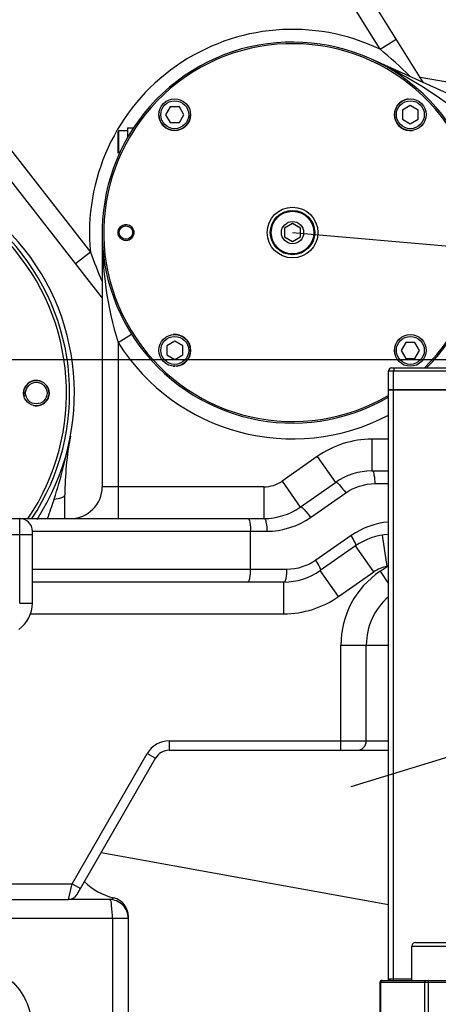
# Model space of a CAD drawing. Header units: millimetres. Extents: x 0 to 11890, y 0 to 8410.
# Tile 142 of 190: x 5606 to 5738, y 5421 to 5731. Entities that reach past the tile are written whole.
import ezdxf

# ---------------------------------------------------------------- set-up
doc = ezdxf.new("R2010")
doc.units = ezdxf.units.MM
doc.header["$LTSCALE"] = 653.95
doc.linetypes.add('CENTER', pattern=[0.6, 0.375, -0.075, 0.075, -0.075])
doc.layers.get('0').update_dxf_attribs({"linetype": 'CONTINUOUS'})
for name, color, linetype in [('304103000052DXF_CONTINUOUS_LINE', 7, 'CONTINUOUS'), ('304103000070DXF_CONTINUOUS_LINE', 7, 'CONTINUOUS'), ('304103000072DXF_CONTINUOUS_LINE', 7, 'CONTINUOUS'), ('304103000083DXF_CONTINUOUS_LINE', 7, 'CONTINUOUS'), ('304104000420DXF_CONTINUOUS_LINE', 7, 'CONTINUOUS'), ('304104000531DXF_CONTINUOUS_LINE', 7, 'CONTINUOUS'), ('304304000100DXF_CONTINUOUS_LINE', 7, 'CONTINUOUS'), ('501023000058DXF_CONTINUOUS_LINE', 7, 'CONTINUOUS'), ('501023000113DXF_CONTINUOUS_LINE', 7, 'CONTINUOUS'), ('604006000006DXF_CONTINUOUS_LINE', 7, 'CONTINUOUS'), ('604007000001DXF_CONTINUOUS_LINE', 7, 'CONTINUOUS'), ('626001000001DXF_CONTINUOUS_LINE', 7, 'CONTINUOUS'), ('DEFAULT_1', 7, 'CENTER'), ('R180-1-YUNDONGFANWDXF_DIMENSION', 7, 'CONTINUOUS')]:
    doc.layers.add(name, color=color, linetype=linetype)
doc.styles.get("Standard").update_dxf_attribs({"font": 'txt', "width": 0.7})
doc.dimstyles.new('DIMSTYLE_1', dxfattribs={"dimtxt": 100, "dimasz": 60, "dimexe": 5, "dimexo": 0.2, "dimgap": 2.5, "dimtad": 1, "dimdsep": 46, "dimtxsty": 'Standard', "dimblk": '_FILLED', "dimblk1": '_FILLED', "dimblk2": '_FILLED', "dimcen": 0.09, "dimclrt": 5, "dimazin": 2, "dimtp": 0.01, "dimtm": 0.01, "dimtfac": 1, "dimtofl": 0, "dimtmove": 0, "dimatfit": 3, "dimldrblk": '_FILLED', "dimfxl": 0, "dimtolj": 1, "dimarcsym": 0})
doc.dimstyles.new('DIMSTYLE_2', dxfattribs={"dimtxt": 100, "dimasz": 60, "dimexe": 5, "dimexo": 0.2, "dimgap": 2.5, "dimtad": 1, "dimdec": 1, "dimdsep": 46, "dimtxsty": 'Standard', "dimblk": '_FILLED', "dimblk1": '_FILLED', "dimblk2": '_FILLED', "dimcen": 0.09, "dimclrt": 5, "dimazin": 2, "dimtp": 0.01, "dimtm": 0.01, "dimtfac": 1, "dimtdec": 1, "dimtofl": 0, "dimtmove": 0, "dimatfit": 3, "dimldrblk": '_FILLED', "dimfxl": 0, "dimtolj": 1, "dimarcsym": 0})

# ---------------------------------------------------------------- blocks, each defined once
blk = doc.blocks.new('_FILLED')
at = {"color": 0, "linetype": 'ByBlock'}
blk.add_solid([(0, 0), (-1, 0.1667), (-1, -0.1667)], dxfattribs=at)
blk = doc.blocks.new('*D1')
at = {"layer": 'R180-1-YUNDONGFANWDXF_DIMENSION', "color": 2, "linetype": 'Continuous'}
for p, q in [((6148.19, 5624.09), (4999.64, 5624.09)), ((5049.64, 5624.09), (5049.64, 5247.34)), ((5049.64, 4870.59), (5049.64, 5247.34)), ((5593.98, 4870.59), (4999.64, 4870.59))]:
    blk.add_line(p, q, dxfattribs=at)
at = {"layer": 'R180-1-YUNDONGFANWDXF_DIMENSION', "color": 2, "linetype": 'Continuous', "xscale": 60, "yscale": 60, "zscale": 60}
for p, rotation in [((5049.64, 5624.09), 90), ((5049.64, 4870.59), 270)]:
    blk.add_blockref('_FILLED', p, dxfattribs=dict(at, rotation=rotation))
blk = doc.blocks.new('*D2')
at = {"layer": 'R180-1-YUNDONGFANWDXF_DIMENSION', "color": 2, "linetype": 'Continuous'}
for p, q in [((6148.19, 6874.09), (4999.64, 6874.09)), ((5049.64, 6874.09), (5049.64, 6249.09)), ((5049.64, 5624.09), (5049.64, 6249.09)), ((6148.19, 5624.09), (4999.64, 5624.09))]:
    blk.add_line(p, q, dxfattribs=at)
at = {"layer": 'R180-1-YUNDONGFANWDXF_DIMENSION', "color": 2, "linetype": 'Continuous', "xscale": 60, "yscale": 60, "zscale": 60}
for p, rotation in [((5049.64, 6874.09), 90), ((5049.64, 5624.09), 270)]:
    blk.add_blockref('_FILLED', p, dxfattribs=dict(at, rotation=rotation))
blk = doc.blocks.new('*D3')
at = {"layer": 'R180-1-YUNDONGFANWDXF_DIMENSION', "color": 2, "linetype": 'Continuous'}
for p, q in [((7942.19, 7214.56), (4728.59, 7214.56)), ((4778.59, 7214.56), (4778.59, 6042.57)), ((4778.59, 4870.59), (4778.59, 6042.57)), ((5593.98, 4870.59), (4728.59, 4870.59))]:
    blk.add_line(p, q, dxfattribs=at)
at = {"layer": 'R180-1-YUNDONGFANWDXF_DIMENSION', "color": 2, "linetype": 'Continuous', "xscale": 60, "yscale": 60, "zscale": 60}
for p, rotation in [((4778.59, 7214.56), 90), ((4778.59, 4870.59), 270)]:
    blk.add_blockref('_FILLED', p, dxfattribs=dict(at, rotation=rotation))

msp = doc.modelspace()

# ---------------------------------------------------------------- linework, layer by layer
at = {"layer": '304103000052DXF_CONTINUOUS_LINE', "color": 7, "linetype": 'Continuous'}
for p, q in [((5620.193, 5574.091), (5620.193, 5581.541)), ((5634.193, 5454.091), (5621.325, 5454.091)), ((5640.193, 5195.091), (5640.193, 5448.793))]:
    msp.add_line(p, q, dxfattribs=at)
at = {"layer": '304103000052DXF_CONTINUOUS_LINE', "color": 9, "linetype": 'Continuous'}
for p, q in [((5640.193, 5448.091), (5398.009, 5448.091)), ((5635.193, 5448.091), (5635.193, 5197.39))]:
    msp.add_line(p, q, dxfattribs=at)
at = {"layer": '304103000052DXF_CONTINUOUS_LINE', "color": 7, "linetype": 'Continuous'}
for centre, radius, start, end in [((5550.193, 5613.618), 73, 326.98705, 271.37733), ((5720.193, 5581.54), 100, 169.31426, 179.99895), ((5640.193, 5474.091), 20, 225.90518, 256.65764), ((5634.193, 5448.091), 6, 359.99707, 90), ((5634.193, 5448.793), 6, 0, 76.65764)]:
    msp.add_arc(centre, radius, start, end, dxfattribs=at)
at = {"layer": '304103000052DXF_CONTINUOUS_LINE', "color": 9, "linetype": 'Continuous'}
msp.add_arc((5477.441, 5624.267), 146.174, 339.9235, 342.46305, dxfattribs=at)
msp.add_open_spline([(5616.822, 5580.222), (5618.877, 5586.741), (5620.659, 5593.365), (5621.927, 5600.082)], degree=3, dxfattribs=at)
for points, knots in [([(5616.822, 5580.222), (5617.655, 5580.321), (5618.709, 5580.471), (5620.193, 5581.14), (5620.193, 5581.54)], [0, 0, 0, 0, 0.6776042, 1, 1, 1, 1]), ([(5635.193, 5448.087), (5635.193, 5449.509), (5634.92, 5450.992), (5634.821, 5454.09), (5634.193, 5454.091)], [0, 0, 0, 0, 0.6935586, 1, 1, 1, 1]), ([(5634.194, 5454.091), (5634.529, 5454.091), (5634.855, 5454.046), (5635.59, 5454.793), (5635.577, 5454.631)], [0, 0, 0, 0, 0.6732543, 1, 1, 1, 1]), ([(5589.851, 5433.672), (5594.935, 5433.673), (5605.54, 5429.439), (5609.776, 5418.833), (5609.774, 5413.748)], [0, 0, 0, 0, 0.4999993, 1, 1, 1, 1])]:
    msp.add_open_spline(points, degree=3, knots=knots, dxfattribs=at)
at = {"layer": '304103000070DXF_CONTINUOUS_LINE', "color": 7, "linetype": 'Continuous'}
for p, q in [((5804.933, 5679.014), (5716.626, 5718.87)), ((5631.943, 5664.187), (5631.943, 5584.091)), ((5716.943, 5589.091), (5722.183, 5589.091)), ((5694.381, 5577.708), (5705.472, 5585.474)), ((5576.085, 5574.091), (5682.907, 5574.091)), ((5609.943, 5547.393), (5609.943, 5570.091)), ((5711.778, 5565.474), (5700.687, 5557.708)), ((5689.215, 5554.091), (5609.943, 5554.091)), ((5715.193, 5504.091), (5715.193, 5534.262)), ((5653.08, 5501.091), (5722.183, 5501.091)), ((5623.923, 5455.591), (5648.749, 5498.591)), ((5578.075, 5454.091), (5621.325, 5454.091))]:
    msp.add_line(p, q, dxfattribs=at)
at = {"layer": '304103000070DXF_CONTINUOUS_LINE', "color": 9, "linetype": 'Continuous'}
for p, q in [((5636.943, 5629.541), (5641.174, 5632.206)), ((5636.942, 5629.542), (5636.943, 5574.091)), ((5716.943, 5599.091), (5716.943, 5589.091)), ((5722.183, 5599.091), (5716.943, 5599.091)), ((5699.736, 5593.665), (5688.645, 5585.899)), ((5699.736, 5593.665), (5705.472, 5585.474)), ((5688.645, 5585.899), (5694.381, 5577.708)), ((5682.909, 5584.091), (5631.943, 5584.091)), ((5682.909, 5584.091), (5682.909, 5574.091)), ((5717.885, 5585.091), (5722.183, 5585.091)), ((5697.617, 5574.431), (5708.708, 5582.197)), ((5605.943, 5547.393), (5605.943, 5574.091)), ((5576.085, 5569.091), (5609.943, 5569.091)), ((5609.943, 5570.091), (5683.851, 5570.091)), ((5678.744, 5558.091), (5678.744, 5570.091)), ((5710.426, 5568.75), (5699.334, 5560.984)), ((5721.766, 5558.98), (5720.283, 5568.87)), ((5717.513, 5557.282), (5711.778, 5565.474)), ((5690.157, 5558.091), (5609.983, 5558.091)), ((5719.535, 5557.475), (5721.766, 5558.98)), ((5706.422, 5549.516), (5700.687, 5557.708)), ((5706.422, 5549.516), (5717.513, 5557.282)), ((5719.535, 5557.475), (5722.183, 5553.55)), ((5689.215, 5544.091), (5689.215, 5554.091)), ((5605.943, 5547.393), (5609.943, 5547.393)), ((5609.354, 5544.091), (5689.215, 5544.091)), ((5707.193, 5501.091), (5707.193, 5534.262)), ((5707.193, 5534.262), (5722.183, 5534.262)), ((5653.08, 5504.091), (5653.08, 5501.091)), ((5653.08, 5504.091), (5722.183, 5504.091)), ((5622.48, 5459.091), (5646.151, 5500.091)), ((5646.151, 5500.091), (5648.749, 5498.591)), ((5531.943, 5459.091), (5622.48, 5459.091)), ((5621.325, 5454.091), (5622.48, 5459.091)), ((5622.48, 5459.091), (5625.078, 5457.591))]:
    msp.add_line(p, q, dxfattribs=at)
for centre, radius, start, end in [((5691.943, 5664.182), 65, 212.20319, 297.75236), ((5716.943, 5569.091), 30, 90, 125), ((5682.909, 5594.091), 10, 270, 305), ((5723.249, 5549.091), 10, 98.52837, 125), ((5728.233, 5543.017), 17.223, 110.56828, 112.05406), ((5735.193, 5534.262), 28, 124, 180), ((5689.215, 5574.091), 30, 270, 305), ((5653.08, 5496.091), 8, 90, 150)]:
    msp.add_arc(centre, radius, start, end, dxfattribs=at)
at = {"layer": '304103000070DXF_CONTINUOUS_LINE', "color": 7, "linetype": 'Continuous'}
for centre, radius, start, end in [((5716.943, 5569.091), 20, 90, 125), ((5621.943, 5584.091), 10, 270, 360), ((5682.909, 5594.091), 20, 269.99384, 305), ((5605.943, 5570.091), 4, 0, 90), ((5723.249, 5549.091), 20, 93.07433, 125), ((5689.215, 5574.091), 20, 270, 305), ((5735.193, 5534.262), 20, 130.615, 180), ((5599.943, 5547.393), 10, 305, 360), ((5712.193, 5504.091), 3, 270, 360), ((5653.08, 5496.091), 5, 90, 150), ((5621.325, 5457.091), 3, 270, 330)]:
    msp.add_arc(centre, radius, start, end, dxfattribs=at)
at = {"layer": '304103000070DXF_CONTINUOUS_LINE', "color": 9, "linetype": 'Continuous'}
for points in [[(5745.059, 5701.649), (5736.172, 5708.267), (5726.725, 5714.312), (5716.626, 5718.87)], [(5631.943, 5664.182), (5631.944, 5652.517), (5633.439, 5640.671), (5636.942, 5629.544)], [(5708.708, 5582.197), (5711.336, 5584.036), (5714.678, 5585.09), (5717.885, 5585.091)], [(5683.851, 5570.091), (5688.663, 5570.092), (5693.675, 5571.672), (5697.617, 5574.431)], [(5722.174, 5573.005), (5718.024, 5572.655), (5713.838, 5571.139), (5710.426, 5568.75)], [(5699.334, 5560.984), (5696.707, 5559.145), (5693.365, 5558.091), (5690.157, 5558.091)]]:
    msp.add_open_spline(points, degree=3, dxfattribs=at)
for points, knots in [([(5716.943, 5589.091), (5717.392, 5589.091), (5717.773, 5587.13), (5717.885, 5586.038), (5717.885, 5585.091)], [0, 0, 0, 0, 0.3216896, 1, 1, 1, 1]), ([(5705.472, 5585.474), (5705.879, 5585.759), (5707.329, 5583.925), (5708.124, 5583.08), (5708.708, 5582.197)], [0, 0, 0, 0, 0.3193138, 1, 1, 1, 1]), ([(5694.381, 5577.708), (5694.787, 5577.993), (5696.238, 5576.159), (5697.033, 5575.314), (5697.617, 5574.431)], [0, 0, 0, 0, 0.3193139, 1, 1, 1, 1]), ([(5677.802, 5574.091), (5678.251, 5574.091), (5678.631, 5572.13), (5678.744, 5571.038), (5678.744, 5570.091)], [0, 0, 0, 0, 0.3216896, 1, 1, 1, 1]), ([(5682.909, 5574.091), (5683.358, 5574.091), (5683.739, 5572.13), (5683.851, 5571.038), (5683.851, 5570.091)], [0, 0, 0, 0, 0.3216894, 1, 1, 1, 1]), ([(5711.778, 5565.474), (5712.081, 5565.686), (5711.296, 5567.239), (5710.883, 5568.059), (5710.426, 5568.75)], [0, 0, 0, 0, 0.3089337, 1, 1, 1, 1]), ([(5700.687, 5557.708), (5700.99, 5557.92), (5700.205, 5559.473), (5699.792, 5560.293), (5699.334, 5560.984)], [0, 0, 0, 0, 0.3089341, 1, 1, 1, 1]), ([(5677.802, 5554.091), (5678.251, 5554.091), (5678.631, 5556.051), (5678.744, 5557.143), (5678.744, 5558.091)], [0, 0, 0, 0, 0.3216896, 1, 1, 1, 1]), ([(5689.215, 5554.091), (5689.664, 5554.091), (5690.045, 5556.051), (5690.157, 5557.143), (5690.157, 5558.091)], [0, 0, 0, 0, 0.3216896, 1, 1, 1, 1])]:
    msp.add_open_spline(points, degree=3, knots=knots, dxfattribs=at)
at = {"layer": '304103000072DXF_CONTINUOUS_LINE', "color": 7, "linetype": 'Continuous'}
for p, q in [((5733.194, 5711.393), (5612.334, 5904.809)), ((5493.142, 5821.18), (5631.943, 5643.523))]:
    msp.add_line(p, q, dxfattribs=at)
at = {"layer": '304103000072DXF_CONTINUOUS_LINE', "color": 9, "linetype": 'Continuous'}
for p, q in [((5719.534, 5721.929), (5607.245, 5901.63)), ((5497.87, 5824.874), (5628.242, 5658.006)), ((5719.534, 5721.929), (5724.623, 5725.109)), ((5628.242, 5658.006), (5623.514, 5654.312))]:
    msp.add_line(p, q, dxfattribs=at)
msp.add_arc((5691.943, 5664.182), 64, 64.46174, 185.53826, dxfattribs=at)
for points in [[(5728.98, 5713.325), (5725.98, 5716.348), (5722.806, 5719.202), (5719.534, 5721.929)], [(5628.242, 5658.006), (5629.365, 5654.891), (5630.578, 5651.807), (5631.915, 5648.779)]]:
    msp.add_open_spline(points, degree=3, dxfattribs=at)
at = {"layer": '304103000083DXF_CONTINUOUS_LINE', "color": 7, "linetype": 'Continuous'}
for p, q in [((5732.125, 5713.102), (5867.981, 5690.496)), ((5631.605, 5468.896), (5722.183, 5452.58))]:
    msp.add_line(p, q, dxfattribs=at)
at = {"layer": '304104000420DXF_CONTINUOUS_LINE', "color": 7, "linetype": 'Continuous'}
for radius in [4, 3.4]:
    msp.add_circle((5611.193, 5613.618), radius, dxfattribs=at)
for radius, start, end in [(71.5, 326.42261, 271.40223), (70.5, 325.86047, 271.42321)]:
    msp.add_arc((5550.193, 5613.618), radius, start, end, dxfattribs=at)
at = {"layer": '304104000420DXF_CONTINUOUS_LINE', "color": 2, "linetype": 'Continuous'}
msp.add_arc((5611.193, 5613.618), 4, 255, 195, dxfattribs=at)
at = {"layer": '304104000531DXF_CONTINUOUS_LINE', "color": 7, "linetype": 'Continuous'}
for radius in [2.5, 2.1]:
    msp.add_circle((5639.443, 5664.182), radius, dxfattribs=at)
for radius, start, end in [(60, 314.64219, 300.33691), (59.5, 314.15717, 300.6172)]:
    msp.add_arc((5691.943, 5664.182), radius, start, end, dxfattribs=at)
at = {"layer": '304104000531DXF_CONTINUOUS_LINE', "color": 2, "linetype": 'Continuous'}
msp.add_arc((5639.443, 5664.182), 2.5, 255, 195, dxfattribs=at)
at = {"layer": '304304000100DXF_CONTINUOUS_LINE', "color": 7, "linetype": 'Continuous'}
for p, q in [((5722.183, 5614.791), (5722.183, 5620.591)), ((5723.184, 5621.591), (5919.701, 5621.591)), ((5722.183, 5428.591), (5722.183, 5614.591)), ((5722.185, 5614.791), (5905.687, 5614.791)), ((5722.185, 5614.591), (5905.687, 5614.591)), ((5723.011, 5614.591), (5723.011, 5614.791)), ((5719.534, 5408.591), (5719.534, 5428.091)), ((5720.034, 5428.591), (5746.449, 5428.591))]:
    msp.add_line(p, q, dxfattribs=at)
at = {"layer": '304304000100DXF_CONTINUOUS_LINE', "color": 9, "linetype": 'Continuous'}
for p, q in [((5722.183, 5620.591), (5920.702, 5620.591)), ((5723.802, 5614.791), (5723.802, 5620.591)), ((5723.802, 5429.091), (5723.802, 5614.591)), ((5719.534, 5428.091), (5748.317, 5428.091)), ((5719.765, 5408.591), (5719.765, 5428.091)), ((5722.7, 5429.091), (5729.539, 5429.091)), ((5733.538, 5428.091), (5733.538, 5408.591)), ((5734.685, 5428.091), (5734.685, 5408.591))]:
    msp.add_line(p, q, dxfattribs=at)
at = {"layer": '304304000100DXF_CONTINUOUS_LINE', "color": 7, "linetype": 'Continuous'}
for centre, radius, start in [((5723.183, 5620.591), 1, 89.99995), ((5720.034, 5428.091), 0.5, 89.99997)]:
    msp.add_arc(centre, radius, start, 180, dxfattribs=at)
at = {"layer": '304304000100DXF_CONTINUOUS_LINE', "color": 9, "linetype": 'Continuous'}
for points, knots in [([(5723.993, 5621.591), (5723.885, 5621.591), (5723.84, 5621.083), (5723.802, 5620.827), (5723.802, 5620.591)], [0, 0, 0, 0, 0.3125407, 1, 1, 1, 1]), ([(5719.837, 5428.331), (5719.815, 5428.294), (5719.78, 5428.217), (5719.765, 5428.132), (5719.765, 5428.091)], [0, 0, 0, 0, 0.5115541, 1, 1, 1, 1]), ([(5720.207, 5428.591), (5720.135, 5428.591), (5719.982, 5428.522), (5719.879, 5428.402), (5719.837, 5428.331)], [0, 0, 0, 0, 0.4679495, 1, 1, 1, 1]), ([(5722.201, 5428.591), (5722.216, 5428.67), (5722.268, 5428.825), (5722.373, 5428.954), (5722.437, 5429.002)], [0, 0, 0, 0, 0.4984958, 1, 1, 1, 1]), ([(5722.329, 5428.591), (5722.392, 5428.591), (5722.525, 5428.666), (5722.606, 5428.781), (5722.64, 5428.85)], [0, 0, 0, 0, 0.4480572, 1, 1, 1, 1]), ([(5722.437, 5429.002), (5722.45, 5429.012), (5722.476, 5429.029), (5722.504, 5429.044), (5722.518, 5429.051)], [0, 0, 0, 0, 0.4979678, 1, 1, 1, 1]), ([(5722.518, 5429.051), (5722.545, 5429.064), (5722.605, 5429.084), (5722.668, 5429.091), (5722.7, 5429.091)], [0, 0, 0, 0, 0.4850216, 1, 1, 1, 1]), ([(5722.64, 5428.85), (5722.658, 5428.888), (5722.688, 5428.966), (5722.7, 5429.05), (5722.7, 5429.091)], [0, 0, 0, 0, 0.5061951, 1, 1, 1, 1]), ([(5723.706, 5428.591), (5723.764, 5428.591), (5723.769, 5428.852), (5723.802, 5428.977), (5723.802, 5429.091)], [0, 0, 0, 0, 0.3387012, 1, 1, 1, 1]), ([(5734.78, 5428.591), (5734.722, 5428.591), (5734.717, 5428.329), (5734.685, 5428.204), (5734.685, 5428.091)], [0, 0, 0, 0, 0.3387012, 1, 1, 1, 1])]:
    msp.add_open_spline(points, degree=3, knots=knots, dxfattribs=at)
msp.add_open_spline([(5733.92, 5428.591), (5733.71, 5428.591), (5733.538, 5428.301), (5733.538, 5428.091)], degree=3, dxfattribs=at)
at = {"layer": '501023000058DXF_CONTINUOUS_LINE', "color": 7, "linetype": 'Continuous'}
for p, q in [((5653.377, 5703.805), (5651.933, 5701.305)), ((5656.263, 5703.805), (5653.377, 5703.805)), ((5657.707, 5701.305), (5656.263, 5703.805)), ((5729.066, 5704.192), (5726.566, 5702.749)), ((5731.566, 5702.749), (5729.066, 5704.192)), ((5651.933, 5701.305), (5653.377, 5698.805)), ((5656.263, 5698.805), (5657.707, 5701.305)), ((5726.566, 5702.749), (5726.566, 5699.862)), ((5731.566, 5699.862), (5731.566, 5702.749)), ((5653.377, 5698.805), (5656.263, 5698.805)), ((5726.566, 5699.862), (5729.066, 5698.419)), ((5729.066, 5698.419), (5731.566, 5699.862)), ((5654.82, 5629.946), (5652.32, 5628.503)), ((5657.32, 5628.503), (5654.82, 5629.946)), ((5727.623, 5629.559), (5726.18, 5627.059)), ((5730.51, 5629.559), (5727.623, 5629.559)), ((5731.953, 5627.059), (5730.51, 5629.559)), ((5652.32, 5628.503), (5652.32, 5625.616)), ((5657.32, 5625.616), (5657.32, 5628.503)), ((5726.18, 5627.059), (5727.623, 5624.559)), ((5730.51, 5624.559), (5731.953, 5627.059)), ((5652.32, 5625.616), (5654.82, 5624.173)), ((5654.82, 5624.173), (5657.32, 5625.616)), ((5727.623, 5624.559), (5730.51, 5624.559))]:
    msp.add_line(p, q, dxfattribs=at)
for centre in [(5654.82, 5701.305), (5729.066, 5701.305), (5654.82, 5627.059), (5729.066, 5627.059)]:
    msp.add_circle(centre, 5, dxfattribs=at)
at = {"layer": '501023000058DXF_CONTINUOUS_LINE', "color": 9, "linetype": 'Continuous'}
for centre in [(5654.82, 5701.305), (5729.066, 5701.305), (5654.82, 5627.059), (5729.066, 5627.059)]:
    msp.add_circle(centre, 4.4, dxfattribs=at)
at = {"layer": '501023000113DXF_CONTINUOUS_LINE', "color": 7, "linetype": 'Continuous'}
for p, q in [((5730.739, 5440.591), (5746.339, 5440.591)), ((5729.539, 5428.591), (5729.539, 5439.391))]:
    msp.add_line(p, q, dxfattribs=at)
at = {"layer": '501023000113DXF_CONTINUOUS_LINE', "color": 9, "linetype": 'Continuous'}
msp.add_line((5729.539, 5439.391), (5746.699, 5439.391), dxfattribs=at)
at = {"layer": '501023000113DXF_CONTINUOUS_LINE', "color": 7, "linetype": 'Continuous'}
msp.add_arc((5730.739, 5439.391), 1.2, 90, 180, dxfattribs=at)
at = {"layer": '604006000006DXF_CONTINUOUS_LINE', "color": 7, "linetype": 'Continuous'}
for centre, start, end in [((5729.066, 5701.305), 98.22961, 278.22961), ((5654.82, 5701.305), 180, 360), ((5654.82, 5701.305), 171.77039, 174.65167), ((5654.82, 5701.305), 5.35442, 8.22961), ((5654.82, 5627.059), 275.35442, 95.35442), ((5729.066, 5627.059), 171.77039, 188.22961), ((5654.82, 5627.059), 264.65167, 270)]:
    msp.add_arc(centre, 5, start, end, dxfattribs=at)
at = {"layer": '604007000001DXF_CONTINUOUS_LINE', "color": 7, "linetype": 'Continuous'}
for q in [(5639.943, 5694.108), (5641.846, 5697.182)]:
    msp.add_line((5639.943, 5697.182), q, dxfattribs=at)
msp.add_circle((5691.943, 5664.182), 8, dxfattribs=at)
at = {"layer": '626001000001DXF_CONTINUOUS_LINE', "color": 7, "linetype": 'Continuous'}
for p, q in [((5636.943, 5689.182), (5636.943, 5695.882)), ((5639.943, 5696.182), (5637.243, 5696.182)), ((5691.943, 5667.032), (5689.443, 5665.551)), ((5694.443, 5665.551), (5691.943, 5667.032)), ((5689.443, 5665.551), (5689.443, 5662.814)), ((5694.443, 5662.814), (5694.443, 5665.551)), ((5689.443, 5662.814), (5691.943, 5661.332)), ((5691.943, 5661.332), (5694.443, 5662.814))]:
    msp.add_line(p, q, dxfattribs=at)
at = {"layer": '626001000001DXF_CONTINUOUS_LINE', "color": 9, "linetype": 'Continuous'}
msp.add_line((5637.243, 5689.182), (5637.243, 5696.182), dxfattribs=at)
at = {"layer": '626001000001DXF_CONTINUOUS_LINE', "color": 7, "linetype": 'Continuous'}
for radius in [7, 3.5]:
    msp.add_circle((5691.943, 5664.182), radius, dxfattribs=at)
at = {"layer": '626001000001DXF_CONTINUOUS_LINE', "color": 9, "linetype": 'Continuous'}
msp.add_circle((5691.943, 5664.182), 6.7, dxfattribs=at)
at = {"layer": '626001000001DXF_CONTINUOUS_LINE', "color": 7, "linetype": 'Continuous'}
msp.add_arc((5637.243, 5695.882), 0.3, 90, 180, dxfattribs=at)
at = {"layer": 'DEFAULT_1', "color": 7, "linetype": 'CENTER'}
for p, q in [((5691.953, 5664.182), (6150.203, 5624.091)), ((6150.203, 5624.091), (5710.303, 5489.6))]:
    msp.add_line(p, q, dxfattribs=at)

# ---------------------------------------------------------------- dimensions: what is measured, and where the dimension line sits
at = {"layer": 'R180-1-YUNDONGFANWDXF_DIMENSION', "color": 2, "linetype": 'Continuous'}
for base, p1, p2, dimstyle, picture, middle in [((4778.591, 7214.559), (5594.177, 4870.591), (7942.393, 7214.559), 'DIMSTYLE_2', '*D3', (4778.591, 5902.575)), ((5049.637, 6874.091), (6148.393, 5624.091), (6148.393, 6874.091), 'DIMSTYLE_1', '*D2', (5049.637, 6109.091)), ((5049.637, 5624.091), (5594.177, 4870.591), (6148.393, 5624.091), 'DIMSTYLE_1', '*D1', (5049.637, 5072.341))]:
    dim = msp.add_linear_dim(base=base, p1=p1, p2=p2, angle=90, dimstyle=dimstyle, dxfattribs=at)
    dim.commit()
    dim.dimension.update_dxf_attribs({"geometry": picture, "text_midpoint": middle, "dimtype": 160})

doc.saveas('drawing.dxf')
